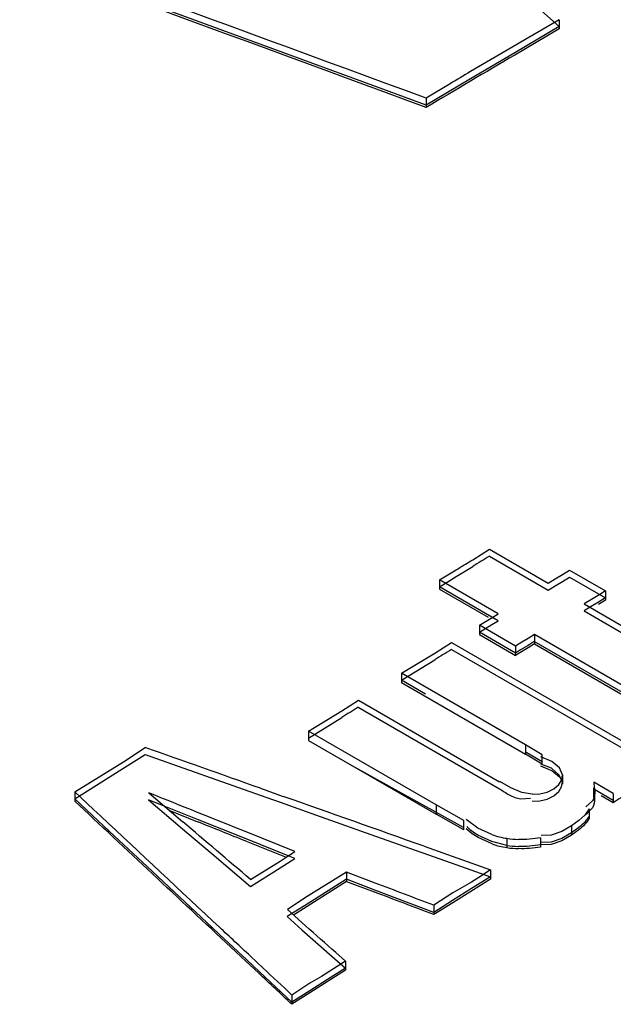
# Model space of a CAD drawing. Header units: inches. Extents: x 0 to 82.7, y 0 to 58.5.
# Tile 67 of 91: x 71.174 to 71.277, y 19.398 to 19.569. Entities that reach past the tile are written whole.
import ezdxf

# ---------------------------------------------------------------- set-up
doc = ezdxf.new("R2010")
doc.units = ezdxf.units.IN
doc.header["$LTSCALE"] = 4.5472440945
doc.header["$MEASUREMENT"] = 0
doc.layers.get('0').update_dxf_attribs({"linetype": 'CONTINUOUS'})

msp = doc.modelspace()

# ---------------------------------------------------------------- linework, layer by layer
at = {"color": 7, "linetype": 'CONTINUOUS'}
for p, q in [((71.2366249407, 19.5567982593), (71.1339045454, 19.5945253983)), ((71.2519869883, 19.5813006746), (71.2671345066, 19.5676431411)), ((71.267137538, 19.5688504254), (71.2517811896, 19.5598560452)), ((71.267137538, 19.5688504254), (71.2671373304, 19.5672429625)), ((71.2671345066, 19.5676431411), (71.2594555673, 19.5631293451)), ((71.2671373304, 19.5672429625), (71.2594590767, 19.5627295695)), ((71.2594555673, 19.5631293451), (71.2517767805, 19.5585981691)), ((71.2517767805, 19.5585981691), (71.2440981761, 19.5540496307)), ((71.2440981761, 19.5540496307), (71.2366249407, 19.5567982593)), ((71.2482412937, 19.5577433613), (71.2441032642, 19.5552582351)), ((71.2441032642, 19.5552582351), (71.2441030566, 19.5536506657)), ((71.2521903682, 19.4753423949), (71.2550709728, 19.4771510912)), ((71.2550706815, 19.4771563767), (71.2652412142, 19.4712841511)), ((71.2550601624, 19.4759439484), (71.2652306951, 19.4700717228)), ((71.246429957, 19.4718612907), (71.249311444, 19.4736044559)), ((71.2492990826, 19.4724165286), (71.2521795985, 19.4741811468)), ((71.2664746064, 19.4720381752), (71.2677064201, 19.4727907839)), ((71.2677064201, 19.4727907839), (71.2689398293, 19.4735439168)), ((71.2689398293, 19.4735439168), (71.2751888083, 19.4699359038)), ((71.2464186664, 19.4706482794), (71.2477673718, 19.4714764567)), ((71.246429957, 19.4718612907), (71.2464297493, 19.4702530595)), ((71.2566004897, 19.4659890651), (71.246429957, 19.4718612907)), ((71.2477673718, 19.4714764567), (71.2492990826, 19.4724165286)), ((71.2652412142, 19.4712841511), (71.2664746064, 19.4720381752)), ((71.2664636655, 19.4708255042), (71.2676966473, 19.4715788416)), ((71.2676966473, 19.4715788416), (71.2689296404, 19.472331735)), ((71.2689296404, 19.472331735), (71.2751786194, 19.468723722)), ((71.2565891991, 19.4647760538), (71.2464186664, 19.4706482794)), ((71.2464297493, 19.4702530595), (71.2548470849, 19.4653930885)), ((71.2652306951, 19.4700717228), (71.2664636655, 19.4708255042)), ((71.2741774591, 19.4693183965), (71.2727235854, 19.4684301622)), ((71.2751888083, 19.4699359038), (71.2741774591, 19.4693183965)), ((71.2751888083, 19.4699359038), (71.2751886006, 19.4683278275)), ((71.2727235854, 19.4684301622), (71.2714901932, 19.4676761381)), ((71.2714901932, 19.4676761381), (71.2914486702, 19.4561525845)), ((71.2739456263, 19.4679708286), (71.2727126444, 19.4672174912)), ((71.2751786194, 19.468723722), (71.2739456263, 19.4679708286)), ((71.2751886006, 19.4683278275), (71.2739557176, 19.4675750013)), ((71.2556492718, 19.4654048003), (71.2566004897, 19.4659890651)), ((71.2727126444, 19.4672174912), (71.2714796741, 19.4664637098)), ((71.2714796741, 19.4664637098), (71.291438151, 19.4549401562)), ((71.2533366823, 19.4627771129), (71.2555050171, 19.4641100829)), ((71.2533482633, 19.4639903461), (71.2556492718, 19.4654048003)), ((71.2555050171, 19.4641100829), (71.2565891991, 19.4647760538)), ((71.2595856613, 19.4591690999), (71.2533366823, 19.4627771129)), ((71.2533482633, 19.4639903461), (71.2533480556, 19.4623820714)), ((71.2533480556, 19.4623820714), (71.2595970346, 19.4587740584)), ((71.2595972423, 19.4603823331), (71.2533482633, 19.4639903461)), ((71.2628494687, 19.4623810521), (71.2617648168, 19.4617148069)), ((71.2628494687, 19.4623810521), (71.262849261, 19.4607728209)), ((71.2839238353, 19.4502132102), (71.2628494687, 19.4623810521)), ((71.2456214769, 19.4591705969), (71.2485021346, 19.4610008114)), ((71.2485018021, 19.4610060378), (71.2848479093, 19.4400206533)), ((71.2606818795, 19.4610492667), (71.2595972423, 19.4603823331)), ((71.2617648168, 19.4617148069), (71.2606818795, 19.4610492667)), ((71.2628381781, 19.4611680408), (71.2617539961, 19.4605020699)), ((71.262849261, 19.4607728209), (71.2617651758, 19.4601069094)), ((71.2839125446, 19.4490001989), (71.2628381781, 19.4611680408)), ((71.262849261, 19.4607728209), (71.2839236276, 19.4486049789)), ((71.2398610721, 19.4556680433), (71.2456214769, 19.4591705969)), ((71.2484897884, 19.4597924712), (71.2848358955, 19.4388070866)), ((71.2604625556, 19.4597083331), (71.2595856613, 19.4591690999)), ((71.2595972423, 19.4603823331), (71.2595970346, 19.4587740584)), ((71.2606419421, 19.4594165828), (71.2595970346, 19.4587740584)), ((71.2617539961, 19.4605020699), (71.2604625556, 19.4597083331)), ((71.2617651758, 19.4601069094), (71.2606419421, 19.4594165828)), ((71.2398482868, 19.4544538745), (71.2456092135, 19.4580153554)), ((71.2398610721, 19.4556680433), (71.2398608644, 19.4540595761)), ((71.2612861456, 19.4432977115), (71.2398610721, 19.4556680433)), ((71.2440107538, 19.4520468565), (71.2398482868, 19.4544538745)), ((71.2398608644, 19.4540595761), (71.2612859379, 19.4416892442)), ((71.229487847, 19.4491650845), (71.2323685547, 19.4510160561)), ((71.2323681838, 19.4510212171), (71.2568221, 19.4369021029)), ((71.2237274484, 19.4456418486), (71.229487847, 19.4491650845)), ((71.2323547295, 19.449806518), (71.2568086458, 19.4356874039)), ((71.2237132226, 19.4444265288), (71.2294741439, 19.4480156)), ((71.2237274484, 19.4456418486), (71.2237272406, 19.4440331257)), ((71.2458539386, 19.4328665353), (71.2237274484, 19.4456418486)), ((71.2237272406, 19.4440331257), (71.2458537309, 19.4312578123)), ((71.1916992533, 19.4403527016), (71.1954465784, 19.4428210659)), ((71.2641899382, 19.4403423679), (71.2612573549, 19.4420737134)), ((71.2612861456, 19.4432977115), (71.2612859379, 19.4416892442)), ((71.264187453, 19.441546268), (71.2612861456, 19.4432977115)), ((71.1832347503, 19.4351229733), (71.1916992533, 19.4403527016)), ((71.1923237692, 19.4396500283), (71.195430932, 19.4416045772)), ((71.195430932, 19.4416045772), (71.2153685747, 19.4345516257)), ((71.2641872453, 19.4399377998), (71.2612859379, 19.4416892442)), ((71.2658545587, 19.4404228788), (71.2639512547, 19.4412196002)), ((71.2641872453, 19.4399377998), (71.264187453, 19.441546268)), ((71.2671806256, 19.439295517), (71.2658545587, 19.4404228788)), ((71.1832180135, 19.4339055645), (71.1913597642, 19.4390430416)), ((71.1913597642, 19.4390430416), (71.1923237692, 19.4396500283)), ((71.2505825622, 19.4289415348), (71.2307930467, 19.439953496)), ((71.2658270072, 19.4392204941), (71.2639417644, 19.4399570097)), ((71.2658710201, 19.43880172), (71.2639557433, 19.439595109)), ((71.267114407, 19.4380847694), (71.2658270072, 19.4392204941)), ((71.2671911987, 19.4376740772), (71.2658710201, 19.43880172)), ((71.2677263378, 19.4380913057), (71.2671806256, 19.439295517)), ((71.2587965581, 19.4358135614), (71.2568500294, 19.4369193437)), ((71.2670921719, 19.4364013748), (71.2675915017, 19.4372066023)), ((71.2677134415, 19.4368770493), (71.267114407, 19.4380847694)), ((71.2675787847, 19.4359919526), (71.2677134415, 19.4368770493)), ((71.2675915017, 19.4372066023), (71.2677263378, 19.4380913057)), ((71.2677263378, 19.4380913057), (71.2677261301, 19.4364828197)), ((71.2731464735, 19.4368312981), (71.2731827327, 19.435847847)), ((71.2765260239, 19.4348800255), (71.2731464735, 19.4368312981)), ((71.1832347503, 19.4351229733), (71.1832345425, 19.4335137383)), ((71.1864554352, 19.4321143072), (71.1832347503, 19.4351229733)), ((71.2153848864, 19.4357676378), (71.2193542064, 19.4343629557)), ((71.2606648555, 19.4350464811), (71.2587965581, 19.4358135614)), ((71.2624621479, 19.4347330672), (71.2606648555, 19.4350464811)), ((71.2650862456, 19.435114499), (71.2662276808, 19.4356737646)), ((71.2662145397, 19.4344593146), (71.2670789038, 19.4351860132)), ((71.2662276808, 19.4356737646), (71.2670921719, 19.4364013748)), ((71.2670789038, 19.4351860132), (71.2675787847, 19.4359919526)), ((71.2765132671, 19.433665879), (71.2731337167, 19.4356171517)), ((71.2731780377, 19.4342392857), (71.2731782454, 19.4358477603)), ((71.2732494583, 19.4358520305), (71.273305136, 19.4350192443)), ((71.1852992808, 19.4319611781), (71.1832180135, 19.4339055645)), ((71.1832345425, 19.4335137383), (71.1856519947, 19.4312554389)), ((71.1987365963, 19.4326681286), (71.1960349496, 19.4337512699)), ((71.1960349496, 19.4337512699), (71.2019120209, 19.4287530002)), ((71.1960519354, 19.4349678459), (71.201929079, 19.429969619)), ((71.2153685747, 19.4345516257), (71.2188244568, 19.4333287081)), ((71.2604979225, 19.433927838), (71.2621877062, 19.4340224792)), ((71.2650735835, 19.4339001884), (71.2662145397, 19.4344593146)), ((71.2729417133, 19.4336040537), (71.2717831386, 19.4325205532)), ((71.2743991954, 19.4344994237), (71.2765258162, 19.433271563)), ((71.2765260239, 19.4348800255), (71.2765258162, 19.433271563)), ((71.1901378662, 19.4274404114), (71.1852992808, 19.4319611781)), ((71.2044735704, 19.4303679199), (71.1987365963, 19.4326681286)), ((71.1995541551, 19.4319545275), (71.2044903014, 19.4299753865)), ((71.2188244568, 19.4333287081), (71.2241296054, 19.4314511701)), ((71.2458539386, 19.4328665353), (71.2458537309, 19.4312578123)), ((71.2506044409, 19.4301620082), (71.2458539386, 19.4328665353)), ((71.2723683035, 19.432173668), (71.2715872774, 19.4311333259)), ((71.2729300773, 19.4323988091), (71.2718202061, 19.4312381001)), ((71.2723683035, 19.432173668), (71.2723680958, 19.4305651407)), ((71.2129122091, 19.4269841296), (71.2044735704, 19.4303679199)), ((71.2241296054, 19.4314511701), (71.2353063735, 19.4274947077)), ((71.2506042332, 19.4285532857), (71.2458537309, 19.4312578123)), ((71.2506042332, 19.4285532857), (71.2506044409, 19.4301620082)), ((71.2530691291, 19.4288402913), (71.2510373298, 19.4303313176)), ((71.2705684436, 19.4301618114), (71.2692881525, 19.4292458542)), ((71.2715872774, 19.4311333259), (71.2705684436, 19.4301618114)), ((71.2019120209, 19.4287530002), (71.2077891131, 19.4237542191)), ((71.2520926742, 19.4278647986), (71.2510582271, 19.4287257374)), ((71.2555050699, 19.4277311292), (71.2530691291, 19.4288402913)), ((71.2676350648, 19.4282894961), (71.2657731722, 19.427646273)), ((71.2692881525, 19.4292458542), (71.2676350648, 19.4282894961)), ((71.2705542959, 19.4289479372), (71.2692746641, 19.4280311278)), ((71.2692881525, 19.4292458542), (71.2692879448, 19.4276372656)), ((71.270565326, 19.4285508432), (71.2692879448, 19.4276372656)), ((71.1957577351, 19.4221889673), (71.1901378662, 19.4274404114)), ((71.2202100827, 19.4240574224), (71.2129122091, 19.4269841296)), ((71.2129281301, 19.426591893), (71.219839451, 19.4238201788)), ((71.2213669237, 19.4248166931), (71.212928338, 19.428200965)), ((71.2353063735, 19.4274947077), (71.2433632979, 19.4246418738)), ((71.253095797, 19.4272184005), (71.2520926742, 19.4278647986)), ((71.2554851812, 19.4265488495), (71.253032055, 19.4276357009)), ((71.2555326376, 19.4261125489), (71.253095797, 19.4272184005)), ((71.2580797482, 19.4258781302), (71.2554851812, 19.4265488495)), ((71.2580938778, 19.427093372), (71.2580936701, 19.425484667)), ((71.2639262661, 19.4271870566), (71.2639260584, 19.4255783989)), ((71.2657731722, 19.427646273), (71.2640412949, 19.427564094)), ((71.2676219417, 19.4270740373), (71.265762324, 19.4264321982)), ((71.2676353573, 19.4266811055), (71.2657733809, 19.426037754)), ((71.2692746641, 19.4280311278), (71.2676219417, 19.4270740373)), ((71.2692879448, 19.4276372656), (71.2676353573, 19.4266811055)), ((71.2437551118, 19.4257243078), (71.2552589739, 19.4216494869)), ((71.265762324, 19.4264321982), (71.2640384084, 19.4263600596)), ((71.2657733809, 19.426037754), (71.2640412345, 19.4259556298)), ((71.2077891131, 19.4237542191), (71.2136662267, 19.4187549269)), ((71.2136827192, 19.419972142), (71.218805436, 19.4231354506)), ((71.2187892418, 19.4219868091), (71.221351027, 19.4235956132)), ((71.2213508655, 19.4235998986), (71.2202100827, 19.4240574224)), ((71.2433632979, 19.4246418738), (71.2484248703, 19.4228493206)), ((71.2070292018, 19.4116541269), (71.1957577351, 19.4221889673)), ((71.2136662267, 19.4187549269), (71.2187892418, 19.4219868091)), ((71.2484248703, 19.4228493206), (71.2552443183, 19.420433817)), ((71.2552589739, 19.4216494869), (71.2532210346, 19.4203122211)), ((71.2552589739, 19.4216494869), (71.2552587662, 19.4200406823)), ((71.2303103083, 19.4200046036), (71.2234648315, 19.4156922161)), ((71.2303260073, 19.4212211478), (71.2234813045, 19.4170006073)), ((71.235236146, 19.4181383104), (71.2303103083, 19.4200046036)), ((71.2303260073, 19.4212211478), (71.2303257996, 19.4196121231)), ((71.235252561, 19.4193545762), (71.2303260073, 19.4212211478)), ((71.2552587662, 19.4200406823), (71.2487116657, 19.415940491)), ((71.2552443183, 19.420433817), (71.2519703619, 19.4183850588)), ((71.2532210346, 19.4203122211), (71.251985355, 19.4195198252)), ((71.2303257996, 19.4196121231), (71.2234810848, 19.4153002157)), ((71.2303257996, 19.4196121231), (71.2351080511, 19.4178002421)), ((71.2454228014, 19.4142782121), (71.235236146, 19.4181383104)), ((71.2519703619, 19.4183850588), (71.2486965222, 19.41633319)), ((71.251985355, 19.4195198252), (71.248711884, 19.417630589)), ((71.2234813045, 19.4170006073), (71.2200591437, 19.4147483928)), ((71.2486965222, 19.41633319), (71.2454228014, 19.4142782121)), ((71.248711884, 19.417630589), (71.2454385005, 19.4154947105)), ((71.2234648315, 19.4156922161), (71.2200423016, 19.4135309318)), ((71.2200591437, 19.4147483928), (71.2232073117, 19.4119666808)), ((71.2234810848, 19.4153002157), (71.2211211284, 19.4138103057)), ((71.2487116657, 19.415940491), (71.2454382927, 19.4138857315)), ((71.2454385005, 19.4154947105), (71.2454382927, 19.4138857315)), ((71.2200423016, 19.4135309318), (71.2225957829, 19.4112746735)), ((71.2082976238, 19.4104684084), (71.2070292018, 19.4116541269)), ((71.2083145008, 19.4116871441), (71.2071503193, 19.4127753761)), ((71.2225957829, 19.4112746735), (71.227826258, 19.4066526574)), ((71.2130364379, 19.4060382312), (71.2082976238, 19.4104684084)), ((71.2158558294, 19.4046369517), (71.2136518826, 19.4066975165)), ((71.227826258, 19.4066526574), (71.2301170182, 19.4046282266)), ((71.2284377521, 19.4073446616), (71.2301338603, 19.405845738)), ((71.2128483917, 19.4058390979), (71.2150522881, 19.4037786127)), ((71.2152856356, 19.4039353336), (71.2130364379, 19.4060382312)), ((71.2301338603, 19.405845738), (71.2260040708, 19.4031920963)), ((71.2301170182, 19.4046282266), (71.2270237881, 19.4026695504)), ((71.2301338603, 19.405845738), (71.2301336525, 19.404236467)), ((71.2208376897, 19.398743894), (71.2152856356, 19.4039353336)), ((71.2270237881, 19.4026695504), (71.2239306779, 19.4007081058)), ((71.2260040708, 19.4031920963), (71.2239481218, 19.4020142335)), ((71.2301336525, 19.404236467), (71.2271314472, 19.4023354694)), ((71.2239481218, 19.4020142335), (71.2208554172, 19.3999621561)), ((71.2271314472, 19.4023354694), (71.2239479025, 19.4003167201)), ((71.2239306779, 19.4007081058), (71.2208376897, 19.398743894)), ((71.2239479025, 19.4003167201), (71.2208552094, 19.3983526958)), ((71.2208554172, 19.3999621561), (71.2208552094, 19.3983526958))]:
    msp.add_line(p, q, dxfattribs=at)
for points in [[(71.2624621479, 19.4347330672), (71.2638232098, 19.4347953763), (71.2650862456, 19.435114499)], [(71.2624487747, 19.4335184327), (71.2638098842, 19.4335807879), (71.2650735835, 19.4339001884)]]:
    msp.add_lwpolyline(points, dxfattribs=at)
for centre, radius, start, end in [((73.9444369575, 15.0038431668), 5.2907987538, 120.4961609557, 120.6893465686), ((71.4361464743, 19.2469218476), 0.3632056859, 120.5044793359, 121.1547945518), ((70.8455243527, 20.147241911), 0.78538617, 300.9390229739, 301.075623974), ((71.1226245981, 19.6873573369), 0.2484705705, 301.0861077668, 301.4297787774), ((72.0062469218, 18.2413292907), 1.4451786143, 121.3180380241, 121.4518204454), ((72.0088678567, 18.2201877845), 1.4542286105, 121.5252129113, 121.6584586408), ((72.0016252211, 18.2054174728), 1.4629652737, 121.7241026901, 121.8568378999), ((72.0497049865, 18.1901324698), 1.4639631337, 121.7521859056, 121.8799375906), ((71.2601985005, 19.4412097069), 0.014272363, 250.8011629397, 261.5201603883), ((71.2607083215, 19.444948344), 0.0180453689, 261.6695713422, 268.0487375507), ((71.1842644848, 19.4788878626), 0.0655799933, 303.2392893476, 304.455340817), ((71.2601963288, 19.4395980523), 0.0142691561, 250.9230808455, 261.5262137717), ((71.2607111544, 19.4440098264), 0.0183216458, 261.7424629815, 268.0341147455), ((71.2607081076, 19.4433406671), 0.0180463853, 261.6700637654, 268.0580246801), ((71.1716524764, 19.4981707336), 0.088621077, 302.1456853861, 303.2256396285)]:
    msp.add_arc(centre, radius, start, end, dxfattribs=at)
for centre, major_axis, ratio, start_param, end_param in [((71.5522321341, 14.9388959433), (21.7281299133, -8.3690159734), 0.1808243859, 1.6544794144, 1.65953926), ((71.5522321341, 14.9388959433), (21.7358899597, -8.3720049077), 0.1808243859, 7.9376596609, 7.9426602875), ((72.1300889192, 14.6052550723), (20.9642499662, -7.9342847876), 0.1883407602, 1.6854917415, 1.6864413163), ((72.4254977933, 14.4346929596), (26.6378058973, -11.1579447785), 0.1440608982, 7.9597058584, 7.9603389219), ((72.1300889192, 14.6052550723), (20.9642499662, -7.9342847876), 0.1883407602, 1.6841406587, 1.6853027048), ((70.5530130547, 15.5158214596), (13.0205213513, -12.729573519), 0.1795246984, 7.9782223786, 7.9797897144), ((70.5530130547, 15.5158214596), (13.0158728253, -12.7250288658), 0.1795246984, 1.6945876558, 1.6966481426), ((70.4004887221, 15.6038854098), (17.1003032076, -14.9234658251), 0.1507648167, 1.654452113, 1.6551343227), ((72.4254977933, 14.4346929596), (26.6282957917, -11.153961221), 0.1440608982, 1.6765368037, 1.6768534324), ((72.2913608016, 14.5121404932), (23.6412968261, -9.4537889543), 0.1645524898, 1.6806638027, 1.6810941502), ((72.2913608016, 14.5121404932), (23.6328565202, -9.4504138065), 0.1645524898, 1.6806795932, 1.6811161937), ((70.5530130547, 15.5158214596), (13.0205213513, -12.729573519), 0.1795246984, 1.6945446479, 1.6949488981), ((70.4888944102, 15.5528420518), (15.2319396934, -13.9095689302), 0.1629719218, 1.6704936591, 1.6708336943), ((70.5530130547, 15.5158214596), (13.0205213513, -12.729573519), 0.1795246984, 1.6939990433, 1.6943777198), ((70.5530130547, 15.5158214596), (13.0158728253, -12.7250288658), 0.1795246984, 1.6939809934, 1.6944206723)]:
    msp.add_ellipse(centre, major_axis=major_axis, ratio=ratio, start_param=start_param, end_param=end_param, dxfattribs=at)
for points, knots in [([(70.5730001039, 19.4406169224), (70.6442581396, 19.4915604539), (70.9219900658, 19.6812638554), (71.2168135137, 19.8466501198), (71.4431924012, 19.9497592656)], [0, 0, 0, 0, 0.2604292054, 1, 1, 1, 1]), ([(70.5744074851, 19.4385133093), (70.6456449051, 19.4894245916), (70.9232889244, 19.679046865), (71.2180050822, 19.8443697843), (71.4442863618, 19.9474930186)], [0, 0, 0, 0, 0.2604153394, 1, 1, 1, 1]), ([(71.4468651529, 19.9444508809), (71.3735149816, 19.9109662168), (71.0713133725, 19.7628685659), (70.7848725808, 19.5834734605), (70.576875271, 19.4345765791)], [0, 0, 0, 0, 0.2396680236, 1, 1, 1, 1]), ([(71.4470266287, 19.9441205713), (71.3736663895, 19.9106356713), (71.0714206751, 19.7625318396), (70.7849408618, 19.5831176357), (70.5769167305, 19.4342015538)], [0, 0, 0, 0, 0.2396654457, 1, 1, 1, 1]), ([(71.2568086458, 19.4356874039), (71.25737856, 19.435350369), (71.25847179, 19.4345254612), (71.2597929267, 19.4340069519), (71.2604979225, 19.433927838)], [0, 0, 0, 0, 0.4827539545, 1, 1, 1, 1]), ([(71.2731337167, 19.4356171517), (71.2731753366, 19.4350755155), (71.2733647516, 19.4340101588), (71.2731909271, 19.4328759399), (71.2729300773, 19.4323988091)], [0, 0, 0, 0, 0.4997484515, 1, 1, 1, 1]), ([(71.273305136, 19.4350192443), (71.2733040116, 19.4347783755), (71.2732600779, 19.4342838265), (71.2730722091, 19.4338183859), (71.2729417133, 19.4336040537)], [0, 0, 0, 0, 0.4897706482, 1, 1, 1, 1]), ([(71.2723551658, 19.4309592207), (71.2721305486, 19.4305891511), (71.2715775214, 19.4298675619), (71.2709169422, 19.4292470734), (71.2705542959, 19.4289479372)], [0, 0, 0, 0, 0.4794028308, 1, 1, 1, 1]), ([(71.2723680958, 19.4305651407), (71.2721426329, 19.4301948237), (71.2715893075, 19.4294721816), (71.2709283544, 19.4288503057), (71.270565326, 19.4285508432)], [0, 0, 0, 0, 0.4795112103, 1, 1, 1, 1]), ([(71.253032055, 19.4276357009), (71.2526741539, 19.4278447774), (71.2520119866, 19.4282883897), (71.2514325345, 19.4288407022), (71.2511906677, 19.4291333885)], [0, 0, 0, 0, 0.5219121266, 1, 1, 1, 1]), ([(71.2639262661, 19.4271870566), (71.2633014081, 19.4270689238), (71.262025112, 19.4269115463), (71.2607401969, 19.4268908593), (71.260093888, 19.4269134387)], [0, 0, 0, 0, 0.4957991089, 1, 1, 1, 1]), ([(71.2639123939, 19.4259720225), (71.2632881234, 19.4258534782), (71.2620126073, 19.4256963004), (71.2607285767, 19.425676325), (71.2600826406, 19.4256989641)], [0, 0, 0, 0, 0.4957455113, 1, 1, 1, 1]), ([(71.2639260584, 19.4255783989), (71.2633016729, 19.425460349), (71.2620263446, 19.4253030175), (71.2607423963, 19.4252821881), (71.260096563, 19.4253046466)], [0, 0, 0, 0, 0.495795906, 1, 1, 1, 1])]:
    msp.add_open_spline(points, degree=3, knots=knots, dxfattribs=at)

doc.saveas('drawing.dxf')
